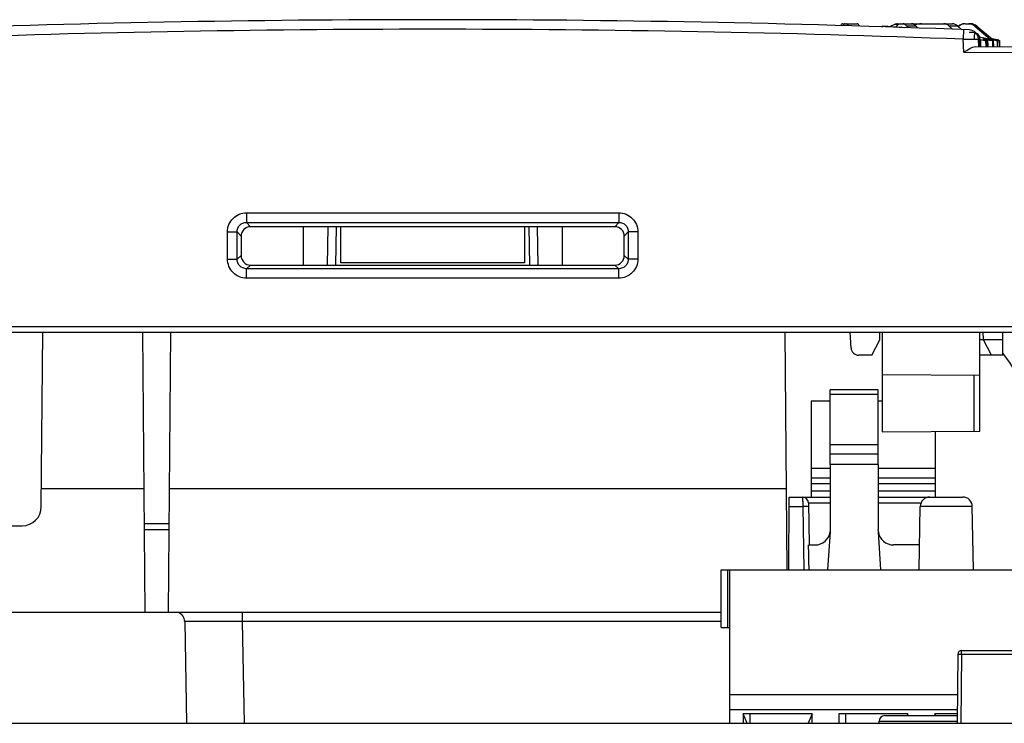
# Model space of a CAD drawing. Header units: millimetres. Extents: x 66 to 1727, y -68 to 939.
# Tile 26 of 72: x 338 to 390, y 265 to 302. Entities that reach past the tile are written whole.
import ezdxf

# ---------------------------------------------------------------- set-up
doc = ezdxf.new("R2010")
doc.units = ezdxf.units.MM
doc.header["$LTSCALE"] = 65.395
for name, color, linetype in [('03_ALL_AXES', 7, 'CONTINUOUS'), ('07_ALL_FEATURES', 7, 'CONTINUOUS'), ('7_ALL_FEATURES', 7, 'CONTINUOUS')]:
    doc.layers.add(name, color=color, linetype=linetype)

msp = doc.modelspace()

# ---------------------------------------------------------------- linework, layer by layer
at = {"layer": '03_ALL_AXES', "color": 7, "linetype": 'Continuous'}
for p, q in [((383.013, 282.407), (380.513, 282.407)), ((380.513, 278.507), (380.513, 282.406)), ((383.013, 282.155), (380.513, 282.155)), ((383.013, 278.507), (383.013, 282.407)), ((383.013, 279.537), (380.513, 279.537)), ((383.013, 279.041), (380.513, 279.041)), ((383.013, 278.507), (380.513, 278.507)), ((378.343, 273.007), (378.363, 276.807)), ((385.709, 276.807), (387.422, 276.807)), ((385.147, 273.007), (385.204, 276.315)), ((387.922, 276.315), (385.204, 276.315)), ((387.979, 273.007), (387.922, 276.315)), ((349.826, 270.807), (349.826, 270.315)), ((346.827, 270.315), (346.919, 265.007)), ((349.826, 270.315), (349.919, 265.007)), ((374.813, 270.315), (349.826, 270.315))]:
    msp.add_line(p, q, dxfattribs=at)
for centre, start, end in [((385.704, 276.307), 90, 179), ((387.422, 276.307), 1, 90), ((346.327, 270.307), 1, 75.1667)]:
    msp.add_arc(centre, 0.5, start, end, dxfattribs=at)
msp.add_open_spline([(349.826, 270.315), (349.444, 270.316), (348.888, 270.318), (348.181, 270.319), (347.732, 270.319), (347.406, 270.319), (347.189, 270.318), (347.063, 270.319), (346.967, 270.316), (346.889, 270.321), (346.858, 270.31), (346.827, 270.32), (346.827, 270.315)], degree=3, knots=[0, 0, 0, 0, 0.382698, 0.555595, 0.707139, 0.8315, 0.881947, 0.923899, 0.956953, 0.98079, 0.995183, 1, 1, 1, 1], dxfattribs=at)
at = {"layer": '07_ALL_FEATURES', "color": 7, "linetype": 'Continuous'}
for p, q in [((381.153, 301.491), (381.917, 301.491)), ((383.856, 301.454), (383.605, 301.337)), ((384.06, 301.454), (383.856, 301.454)), ((384.018, 301.491), (386.888, 301.491)), ((384.968, 301.374), (384.506, 301.374)), ((384.506, 301.374), (384.567, 301.291)), ((384.968, 301.374), (385.048, 301.274)), ((387.169, 301.374), (386.721, 301.374)), ((386.721, 301.374), (386.889, 301.209)), ((387.169, 301.374), (387.361, 301.191)), ((387.468, 301.188), (387.449, 300.688)), ((387.557, 301.491), (387.839, 301.491)), ((388.156, 301.374), (388.055, 301.374)), ((388.055, 301.374), (388.858, 300.687)), ((388.156, 301.374), (388.969, 300.686)), ((387.449, 300.688), (388.249, 300.694)), ((387.473, 300.01), (387.449, 300.69)), ((388.263, 300.307), (388.249, 300.694)), ((388.301, 300.807), (388.844, 300.689)), ((388.348, 300.669), (388.313, 300.677)), ((388.348, 300.669), (388.357, 300.306)), ((388.465, 300.688), (388.551, 300.669)), ((388.606, 300.689), (388.634, 300.688)), ((388.615, 300.624), (388.623, 300.305)), ((388.681, 300.624), (388.615, 300.624)), ((388.635, 300.648), (388.634, 300.688)), ((388.72, 300.669), (388.634, 300.688)), ((388.693, 300.305), (388.681, 300.624)), ((388.705, 300.305), (388.693, 300.627)), ((388.72, 300.669), (388.731, 300.304)), ((388.72, 300.669), (388.721, 300.628)), ((388.778, 300.688), (388.866, 300.669)), ((388.844, 300.689), (388.844, 300.674)), ((388.858, 300.687), (388.858, 300.669)), ((388.858, 300.687), (388.897, 300.687)), ((388.897, 300.687), (388.897, 300.662)), ((388.978, 300.669), (388.897, 300.687)), ((389.053, 300.689), (388.935, 300.714)), ((388.975, 300.688), (389.065, 300.669)), ((388.975, 300.624), (388.984, 300.303)), ((389.022, 300.624), (388.975, 300.624)), ((388.978, 300.669), (388.979, 300.642)), ((388.978, 300.669), (388.979, 300.642)), ((389.034, 300.303), (389.022, 300.624)), ((389.04, 300.303), (389.028, 300.626)), ((389.03, 300.677), (389.029, 300.688)), ((389.119, 300.669), (389.029, 300.688)), ((389.055, 300.688), (389.053, 300.689)), ((389.055, 300.688), (389.145, 300.669)), ((389.119, 300.669), (389.119, 300.657)), ((389.119, 300.669), (389.119, 300.657)), ((389.178, 300.662), (389.145, 300.669)), ((389.217, 300.624), (389.227, 300.302)), ((389.245, 300.624), (389.217, 300.624)), ((389.245, 300.624), (389.247, 300.625)), ((389.257, 300.302), (389.245, 300.624)), ((389.259, 300.302), (389.247, 300.625)), ((389.34, 300.624), (389.35, 300.302)), ((389.348, 300.624), (389.34, 300.624)), ((389.359, 300.302), (389.348, 300.624)), ((389.359, 300.302), (389.348, 300.624)), ((388.087, 300.307), (410.436, 300.208)), ((387.473, 300.01), (408.233, 299.918)), ((350.051, 291.635), (350.051, 291.137)), ((350.051, 291.635), (369.475, 291.635)), ((369.475, 291.635), (369.475, 291.137)), ((350.051, 291.137), (369.475, 291.137)), ((350.051, 291.137), (350.261, 290.907)), ((369.265, 290.907), (350.261, 290.907)), ((353.013, 290.907), (353.013, 288.907)), ((354.274, 288.907), (354.304, 290.907)), ((354.718, 288.907), (354.752, 290.907)), ((354.963, 289.025), (354.963, 290.907)), ((364.563, 290.907), (364.563, 289.025)), ((364.773, 290.907), (364.808, 288.907)), ((365.221, 290.907), (365.252, 288.907)), ((366.513, 290.907), (366.513, 288.907)), ((369.475, 291.137), (369.265, 290.907)), ((349.057, 289.217), (349.056, 290.638)), ((349.056, 290.638), (349.554, 290.638)), ((349.555, 289.217), (349.554, 290.638)), ((349.554, 290.638), (349.763, 290.408)), ((349.763, 290.408), (349.763, 289.405)), ((369.972, 290.638), (369.763, 290.408)), ((369.763, 289.405), (369.763, 290.408)), ((369.972, 290.638), (369.971, 289.217)), ((370.47, 290.638), (369.972, 290.638)), ((370.47, 290.638), (370.469, 289.217)), ((349.555, 289.217), (349.763, 289.405)), ((369.971, 289.217), (369.763, 289.405)), ((349.057, 289.217), (349.555, 289.217)), ((350.054, 288.72), (350.261, 288.907)), ((350.261, 288.907), (369.265, 288.907)), ((364.563, 289.025), (354.963, 289.025)), ((369.472, 288.72), (369.265, 288.907)), ((370.469, 289.217), (369.971, 289.217)), ((350.054, 288.221), (350.054, 288.72)), ((369.472, 288.72), (350.054, 288.72)), ((369.472, 288.221), (369.472, 288.72)), ((369.472, 288.221), (350.054, 288.221)), ((321.803, 285.707), (397.723, 285.707)), ((321.803, 285.407), (397.723, 285.407)), ((339.341, 276.298), (339.421, 285.407)), ((344.763, 270.807), (344.636, 285.407)), ((346.09, 285.407), (345.963, 270.807)), ((378.268, 273.011), (378.159, 285.407)), ((381.593, 284.586), (381.55, 285.407)), ((383.095, 285.012), (383.096, 285.407)), ((388.505, 285.006), (388.498, 285.407)), ((389.513, 284.207), (389.523, 285.407)), ((382.681, 284.207), (383.095, 285.012)), ((388.505, 285.006), (388.313, 285.006)), ((388.919, 284.207), (388.505, 285.006)), ((389.52, 285), (388.505, 285)), ((382.681, 284.207), (381.993, 284.207)), ((389.513, 284.207), (388.313, 284.207)), ((379.52, 281.807), (379.52, 276.807)), ((380.513, 281.807), (379.52, 281.807)), ((383.213, 281.807), (383.013, 281.807)), ((386.006, 276.807), (386.006, 280.231)), ((380.513, 278.507), (380.513, 275.107)), ((383.013, 278.507), (383.013, 275.107)), ((379.52, 278.306), (380.513, 278.306)), ((383.013, 278.306), (386.006, 278.306)), ((379.52, 277.807), (380.513, 277.807)), ((380.513, 277.503), (379.52, 277.503)), ((383.013, 277.807), (386.006, 277.807)), ((386.006, 277.503), (383.013, 277.503)), ((344.707, 277.242), (339.349, 277.242)), ((378.231, 277.242), (346.019, 277.242)), ((378.363, 276.807), (380.513, 276.807)), ((379.068, 276.807), (379.071, 276.41)), ((379.068, 276.807), (379.072, 276.315)), ((379.368, 276.512), (379.407, 274.307)), ((379.368, 276.509), (380.513, 276.509)), ((383.013, 276.807), (387.421, 276.807)), ((383.013, 276.509), (385.204, 276.509)), ((378.36, 276.315), (379.072, 276.315)), ((379.071, 276.41), (379.072, 276.315)), ((379.072, 276.315), (379.129, 273.007)), ((346.003, 275.419), (344.723, 275.419)), ((335.763, 275.307), (338.341, 275.307)), ((346, 275.092), (344.726, 275.092)), ((380.505, 274.997), (380.369, 273.007)), ((380.513, 275.107), (380.505, 274.997)), ((383.02, 274.997), (383.013, 275.107)), ((383.157, 273.007), (383.02, 274.997)), ((379.407, 274.307), (379.713, 274.307)), ((385.169, 274.307), (383.813, 274.307)), ((374.813, 270.007), (374.813, 273.007)), ((374.813, 273.007), (390.613, 273.007)), ((375.163, 270.007), (375.163, 273.007)), ((375.263, 265.007), (375.263, 273.007)), ((336.063, 270.807), (374.813, 270.807)), ((374.813, 270.007), (375.263, 270.007)), ((387.361, 268.807), (390.565, 268.807)), ((387.361, 268.608), (387.361, 268.807)), ((387.161, 268.608), (387.13, 265.007)), ((387.361, 268.608), (387.33, 265.007)), ((387.361, 268.608), (390.565, 268.608)), ((375.263, 266.507), (387.143, 266.507)), ((387.136, 265.707), (375.263, 265.707)), ((379.563, 265.498), (375.963, 265.498)), ((375.963, 265.498), (375.963, 265.007)), ((376.169, 265.007), (375.963, 265.498)), ((376.313, 265.498), (376.313, 265.007)), ((379.563, 265.498), (379.357, 265.007)), ((379.563, 265.007), (379.563, 265.498)), ((384.563, 265.498), (380.963, 265.498)), ((380.963, 265.498), (380.963, 265.007)), ((381.313, 265.498), (381.313, 265.007)), ((383.358, 265.407), (387.133, 265.407)), ((384.563, 265.498), (384.524, 265.407)), ((384.563, 265.407), (384.563, 265.498)), ((387.134, 265.498), (385.963, 265.498)), ((385.963, 265.498), (385.963, 265.407)), ((386.001, 265.407), (385.963, 265.498)), ((179.262, 265.007), (403.264, 265.007)), ((383.056, 265.007), (383.058, 265.112)), ((383.058, 265.112), (387.131, 265.112))]:
    msp.add_line(p, q, dxfattribs=at)
for centre, radius, start, end in [((359.763, -438.293), 740, 87.831093, 92.168907), ((359.763, -438.293), 739.5, 87.854409, 92.145576), ((387.75, 300.677), 0.5, 2, 87.8311), ((388.55, 296.137), 4.552, 89.2911, 91.0634), ((389.461, 303.965), 3.378, 257.3292, 257.8862), ((388.834, 298.681), 2.008, 89.722, 91.6014), ((388.912, 299.618), 1.069, 88.282, 90.829), ((388.91, 299.503), 1.184, 87.1503, 88.3456), ((389.002, 300.22), 0.47, 90.0003, 93.3115), ((390.198, 306.245), 5.707, 257.6609, 258.326), ((389.002, 300.217), 0.472, 86.6985, 89.9964), ((390.111, 305.823), 5.277, 258.3182, 259.0111), ((392.08, 314.421), 14.067, 257.8498, 258.1194), ((381.993, 284.607), 0.4, 183, 270), ((384.476, 280.207), 6.5, 24.7617, 39.1492), ((379.068, 276.507), 0.3, 1.0005, 90), ((338.341, 276.307), 1, 270, 359.5), ((379.361, 259.754), 16.563, 90.732, 91.0004), ((379.713, 275.107), 0.8, 270, 352.1635), ((383.813, 275.107), 0.8, 187.8365, 270), ((769.024, 282.39), 389.746, 181.18839, 181.38052), ((387.361, 268.607), 0.2, 90, 179.5), ((383.358, 265.107), 0.3, 90, 179)]:
    msp.add_arc(centre, radius, start, end, dxfattribs=at)
for centre, major_axis, ratio, start_param, end_param in [((381.137, 300.991), (0.019, 0.5), 0.334467, 0.012393, 0.648041), ((381.274, 300.991), (0.019, 0.5), 0.348721, 0.012992, 0.662315), ((381.338, 300.991), (0.019, 0.5), 0.348721, -0.667444, 0.012992), ((381.933, 300.991), (-0.019, 0.5), 0.348721, -0.711124, -0.012992), ((384.009, 300.991), (0.034, 0.499), 0.861157, 0.059089, 0.443061), ((384.167, 300.991), (0.023, 0.5), 0.647797, 0.029686, 0.89017), ((384.287, 300.991), (0.023, 0.5), 0.647797, -0.668446, 0.029686), ((384.77, 300.991), (-0.023, 0.5), 0.647797, -0.727817, -0.029686), ((385.248, 300.491), (0.07, 0.998), 0.868742, 6.344363, 6.737186), ((386.435, 300.991), (0.035, 0.499), 0.868742, -0.636954, 0.061177), ((386.896, 300.991), (-0.035, 0.499), 0.868742, -0.759309, -0.061177), ((387.524, 300.991), (0.092, 0.492), 0.982303, 0.181035, 0.936677), ((387.554, 300.991), (0.099, 0.49), 0.984944, 6.479429, 7.274747), ((387.736, 300.991), (0.099, 0.49), 0.984944, -0.501888, 0.196244), ((387.842, 300.991), (-0.099, 0.49), 0.984944, -0.894376, -0.196244), ((350.265, 290.405), (0.357, -0.355), 0.992432, 2.357486, 3.920686), ((369.261, 290.405), (0.357, 0.355), 0.992432, -0.779094, 0.784106), ((350.265, 289.408), (0.357, 0.355), 0.992432, 2.362499, 3.925699), ((369.261, 289.408), (0.357, -0.355), 0.992432, -0.784106, 0.779094)]:
    msp.add_ellipse(centre, major_axis=major_axis, ratio=ratio, start_param=start_param, end_param=end_param, dxfattribs=at)
for points, knots in [([(388.348, 300.669), (388.399, 300.657), (388.474, 300.642), (388.563, 300.629), (388.601, 300.624), (388.615, 300.624)], [0, 0, 0, 0, 0.587179, 0.837268, 1, 1, 1, 1]), ([(388.693, 300.627), (388.693, 300.628), (388.688, 300.631), (388.681, 300.634), (388.668, 300.639), (388.644, 300.646), (388.604, 300.657), (388.57, 300.665), (388.551, 300.669)], [0, 0, 0, 0, 0.026349, 0.08446, 0.174663, 0.294506, 0.610202, 1, 1, 1, 1]), ([(388.681, 300.624), (388.684, 300.624), (388.687, 300.624), (388.693, 300.626), (388.693, 300.627)], [0, 0, 0, 0, 0.717553, 1, 1, 1, 1]), ([(388.752, 300.662), (388.798, 300.652), (388.862, 300.639), (388.936, 300.628), (388.964, 300.624), (388.975, 300.624)], [0, 0, 0, 0, 0.62292, 0.8597, 1, 1, 1, 1]), ([(389.028, 300.626), (389.028, 300.627), (389.022, 300.629), (389.014, 300.632), (388.999, 300.637), (388.98, 300.642), (388.956, 300.648), (388.918, 300.658), (388.887, 300.664), (388.866, 300.669)], [0, 0, 0, 0, 0.023376, 0.08129, 0.172704, 0.294523, 0.442839, 0.613253, 1, 1, 1, 1]), ([(389.022, 300.624), (389.023, 300.624), (389.024, 300.624), (389.028, 300.624), (389.028, 300.626)], [0, 0, 0, 0, 0.42357, 1, 1, 1, 1]), ([(389.247, 300.625), (389.247, 300.626), (389.24, 300.627), (389.232, 300.631), (389.214, 300.635), (389.192, 300.64), (389.165, 300.647), (389.122, 300.657), (389.088, 300.664), (389.065, 300.669)], [0, 0, 0, 0, 0.021299, 0.079481, 0.172343, 0.296258, 0.44644, 0.617697, 1, 1, 1, 1]), ([(389.106, 300.643), (389.13, 300.638), (389.167, 300.632), (389.205, 300.624), (389.217, 300.624)], [0, 0, 0, 0, 0.664559, 1, 1, 1, 1]), ([(389.328, 300.629), (389.319, 300.631), (389.269, 300.642), (389.219, 300.653), (389.178, 300.662)], [0, 0, 0, 0, 0.17599, 1, 1, 1, 1]), ([(389.184, 300.655), (389.199, 300.652), (389.246, 300.642), (389.294, 300.632), (389.326, 300.626)], [0, 0, 0, 0, 0.319548, 1, 1, 1, 1]), ([(389.326, 300.626), (389.328, 300.626), (389.332, 300.625), (389.337, 300.624), (389.34, 300.624)], [0, 0, 0, 0, 0.389007, 1, 1, 1, 1]), ([(387.473, 300.01), (387.58, 300.077), (387.772, 300.191), (387.985, 300.308), (388.087, 300.307)], [0, 0, 0, 0, 0.55239, 1, 1, 1, 1]), ([(349.056, 290.638), (349.056, 290.892), (349.267, 291.423), (349.797, 291.635), (350.051, 291.635)], [0, 0, 0, 0, 0.500023, 1, 1, 1, 1]), ([(369.475, 291.635), (369.729, 291.635), (370.259, 291.423), (370.47, 290.892), (370.47, 290.638)], [0, 0, 0, 0, 0.499982, 1, 1, 1, 1]), ([(349.554, 290.638), (349.553, 290.766), (349.656, 291.034), (349.924, 291.138), (350.051, 291.137)], [0, 0, 0, 0, 0.499943, 1, 1, 1, 1]), ([(369.475, 291.137), (369.602, 291.138), (369.87, 291.034), (369.973, 290.766), (369.972, 290.638)], [0, 0, 0, 0, 0.500062, 1, 1, 1, 1]), ([(350.054, 288.221), (349.8, 288.221), (349.269, 288.433), (349.057, 288.963), (349.057, 289.217)], [0, 0, 0, 0, 0.500021, 1, 1, 1, 1]), ([(350.054, 288.72), (349.926, 288.719), (349.659, 288.823), (349.554, 289.09), (349.555, 289.217)], [0, 0, 0, 0, 0.499948, 1, 1, 1, 1]), ([(369.971, 289.217), (369.972, 289.09), (369.867, 288.823), (369.599, 288.719), (369.472, 288.72)], [0, 0, 0, 0, 0.500057, 1, 1, 1, 1]), ([(370.469, 289.217), (370.469, 288.963), (370.256, 288.433), (369.726, 288.222), (369.472, 288.221)], [0, 0, 0, 0, 0.499984, 1, 1, 1, 1]), ([(379.372, 276.315), (379.371, 276.321), (379.338, 276.311), (379.305, 276.321), (379.231, 276.316), (379.179, 276.317), (379.149, 276.316)], [0, 0, 0, 0, 0.072167, 0.278673, 0.598845, 1, 1, 1, 1]), ([(387.161, 268.608), (387.161, 268.613), (387.193, 268.603), (387.223, 268.613), (387.29, 268.607), (387.336, 268.608), (387.361, 268.608)], [0, 0, 0, 0, 0.076403, 0.293059, 0.617987, 1, 1, 1, 1])]:
    msp.add_open_spline(points, degree=3, knots=knots, dxfattribs=at)
at = {"layer": '7_ALL_FEATURES', "color": 7, "linetype": 'Continuous'}
for p, q in [((383.213, 301.323), (383.213, 301.363)), ((388.244, 300.726), (388.313, 300.726)), ((388.313, 300.306), (388.313, 300.726)), ((383.213, 285.407), (383.213, 280.207)), ((388.313, 280.251), (388.313, 285.407)), ((383.213, 283.207), (388.313, 283.162)), ((388.016, 280.248), (388.016, 283.165)), ((383.213, 280.207), (388.313, 280.251)), ((380.513, 277.111), (379.52, 277.111)), ((386.006, 277.111), (383.013, 277.111))]:
    msp.add_line(p, q, dxfattribs=at)
for centre, radius, start, end in [((359.763, -67.893), 370, 86.18204, 86.36625), ((359.763, -67.893), 370, 85.61757, 85.661), ((388.013, 300.726), 0.3, 0, 85.6176)]:
    msp.add_arc(centre, radius, start, end, dxfattribs=at)
msp.add_open_spline([(388.036, 301.025), (388.035, 301.025), (388.036, 301.022), (388.035, 301.018), (388.036, 301.011), (388.035, 301.001), (388.034, 300.988), (388.033, 300.967), (388.031, 300.934), (388.028, 300.89), (388.024, 300.839), (388.02, 300.783), (388.018, 300.745), (388.016, 300.726)], degree=3, knots=[0, 0, 0, 0, 0.004858, 0.019303, 0.043179, 0.076261, 0.118219, 0.168641, 0.293005, 0.444459, 0.617279, 0.805086, 1, 1, 1, 1], dxfattribs=at)

doc.saveas('drawing.dxf')
